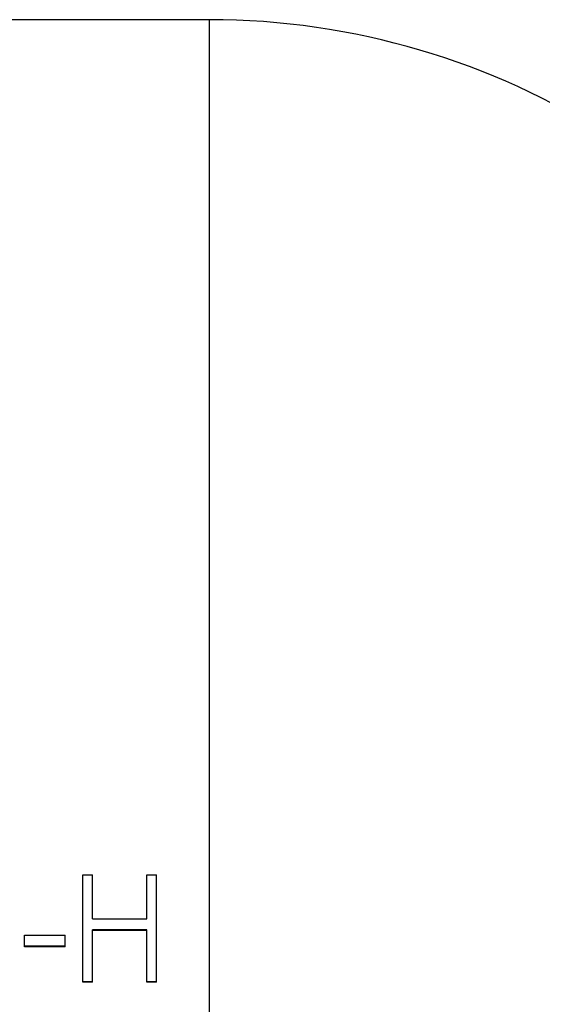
# Model space of a CAD drawing. Header units: millimetres. Extents: x -130 to 188, y -46 to 95.
# Tile 12 of 14: x 24 to 48, y 0 to 46. Entities that reach past the tile are written whole.
import ezdxf

# ---------------------------------------------------------------- set-up
doc = ezdxf.new("R2010")
doc.units = ezdxf.units.MM

msp = doc.modelspace()

# ---------------------------------------------------------------- linework, layer by layer
at = {"color": 7, "linetype": 'Continuous', "lineweight": 25}
for p, q in [((32.5, 46), (23, 46)), ((26.538, 5.714), (26.987, 5.714)), ((26.538, 0.667), (26.538, 5.714)), ((26.987, 3.651), (26.987, 5.714)), ((29.551, 3.651), (29.551, 5.714)), ((29.551, 5.714), (30, 5.714)), ((30, 0.667), (30, 5.714)), ((26.987, 3.651), (29.551, 3.651)), ((23.782, 2.875), (25.705, 2.875)), ((23.782, 2.332), (23.782, 2.875)), ((25.705, 2.332), (25.705, 2.875)), ((29.551, 3.134), (26.987, 3.134)), ((26.987, 0.667), (26.987, 3.134)), ((29.551, 3.1), (26.987, 3.1)), ((29.551, 0.667), (29.551, 3.134)), ((25.705, 2.358), (23.782, 2.358)), ((25.705, 2.332), (23.782, 2.332)), ((26.987, 0.674), (26.538, 0.674)), ((26.987, 0.667), (26.538, 0.667)), ((30, 0.674), (29.551, 0.674)), ((30, 0.667), (29.551, 0.667))]:
    msp.add_line(p, q, dxfattribs=at)
at = {"color": 1, "linetype": 'Continuous', "lineweight": 25}
msp.add_line((32.5, -46), (32.5, 46), dxfattribs=at)
at = {"color": 7, "linetype": 'Continuous', "lineweight": 25}
msp.add_arc((32.5, 10.994), 35.006, 24.9065, 90, dxfattribs=at)

doc.saveas('drawing.dxf')
